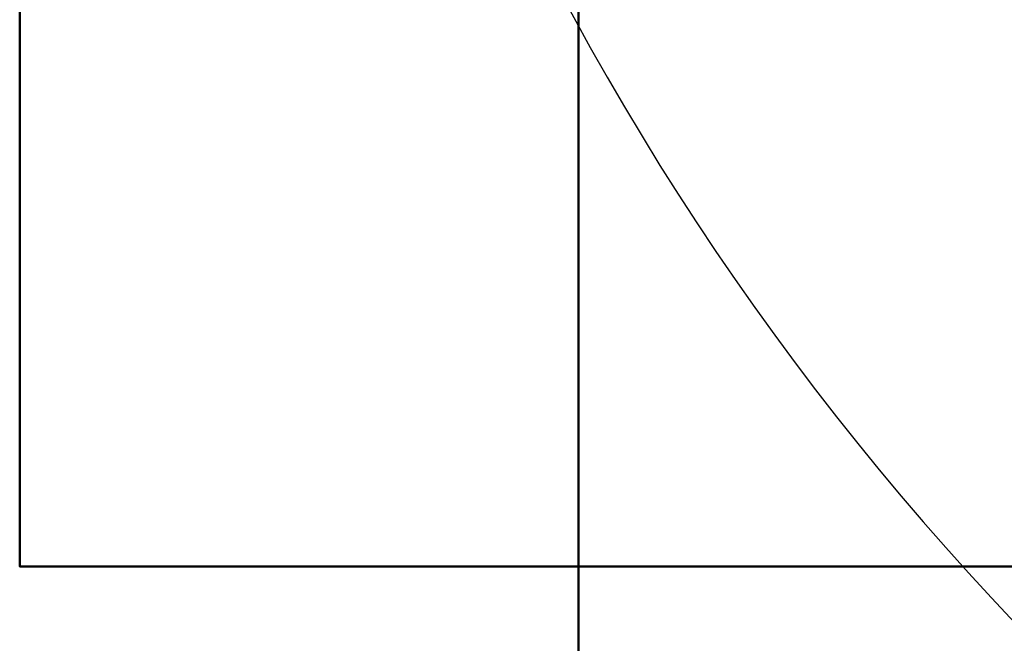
# Model space of a CAD drawing. Header units: millimetres. Extents: x -696 to 695, y -1041 to 611.
# Tile 2 of 256: x -655 to -444, y -424 to -290. Entities that reach past the tile are written whole.
import ezdxf

# ---------------------------------------------------------------- set-up
doc = ezdxf.new("R2010")
doc.units = ezdxf.units.MM
doc.layers.add('A-GENM', color=13, linetype='Continuous', lineweight=40)

# ---------------------------------------------------------------- blocks, each defined once
blk = doc.blocks.new('Nexa Toit - 400-748087-Vue 1')
at = {"layer": 'A-GENM'}
mesh = blk.add_polyface(dxfattribs=at)
corners = [(655, 407.5, 34), (-655, 407.5, 34), (-655, -407.5, 34), (655, -407.5, 34)]
mesh.append_faces([[corners[k] for k in face] for face in [(2, 3, 0, 1)]])
mesh = blk.add_polyface(dxfattribs=at)
corners = [(655, 407.5), (655, -407.5), (-655, -407.5), (-655, 407.5)]
mesh.append_faces([[corners[k] for k in face] for face in [(1, 2, 3, 0)]])
mesh = blk.add_polyface(dxfattribs=at)
corners = [(-655, -407.5, 34), (-655, 407.5, 34), (-655, 407.5), (-655, -407.5)]
mesh.append_faces([[corners[k] for k in face] for face in [(0, 1, 2, 3)]])
mesh = blk.add_polyface(dxfattribs=at)
corners = [(655, -407.5, 34), (-655, -407.5, 34), (-655, -407.5), (655, -407.5)]
mesh.append_faces([[corners[k] for k in face] for face in [(0, 1, 2, 3)]])
blk = doc.blocks.new('Maintenance r21 - Maintenance r21-748144-Vue 1')
at = {"layer": 'A-GENM', "transparency": 33554471}
mesh = blk.add_polyface(dxfattribs=at)
corners = [(-535, 431.44, 754), (535, 431.44, 754), (535, 431.44), (-535, 431.44)]
mesh.append_faces([[corners[k] for k in face] for face in [(0, 1, 2, 3)]])
mesh = blk.add_polyface(dxfattribs=at)
corners = [(535, 431.44, 754), (535, -431.44, 754), (535, -431.44), (535, 431.44)]
mesh.append_faces([[corners[k] for k in face] for face in [(3, 0, 1, 2)]])
mesh = blk.add_polyface(dxfattribs=at)
corners = [(535, -431.44, 754), (-535, -431.44, 754), (-535, -431.44), (535, -431.44)]
mesh.append_faces([[corners[k] for k in face] for face in [(0, 1, 2, 3)]])

msp = doc.modelspace()

# ---------------------------------------------------------------- linework, layer by layer
at = {"color": 94, "lineweight": 30, "extrusion": (0, 0, -1)}
msp.add_circle((0, 1, -128.37), 609.6, dxfattribs=at)

# ---------------------------------------------------------------- block references
at = {"layer": 'A-GENM'}
msp.add_blockref('Nexa Toit - 400-748087-Vue 1', (0, 0, 863.37), dxfattribs=at)
at = {"layer": 'A-GENM', "transparency": 33554471, "extrusion": (0, -1, 0), "rotation": 180}
msp.add_blockref('Maintenance r21 - Maintenance r21-748144-Vue 1', (0, 431.44, 287), dxfattribs=at)

doc.saveas('drawing.dxf')
